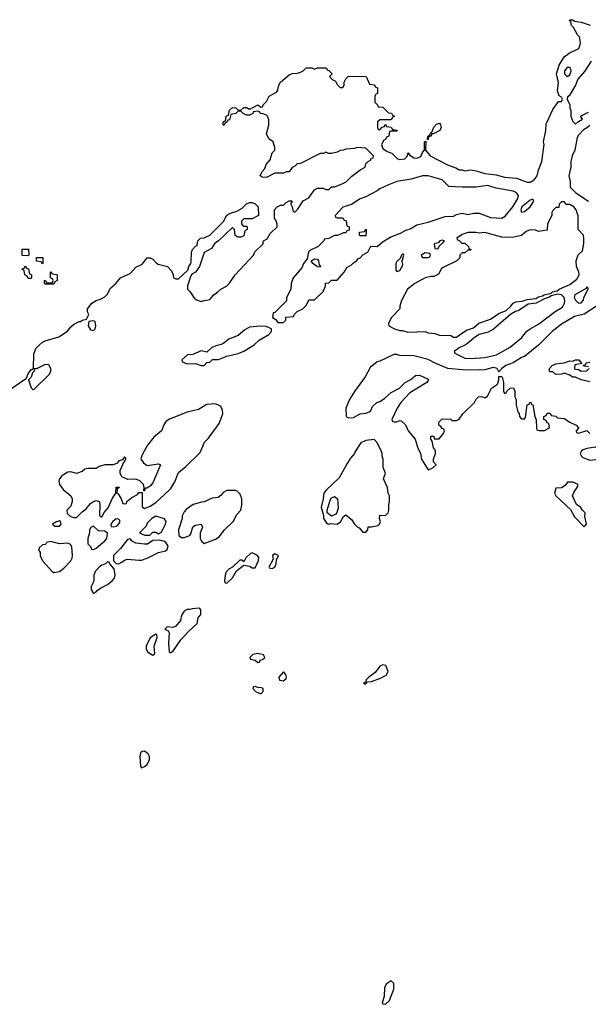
# Model space of a CAD drawing. Header units: inches. Extents: x 1861287 to 2052918, y 204622 to 437896.
# Tile 18 of 215: x 1972730 to 1976740, y 204622 to 211572. Entities that reach past the tile are written whole.
import ezdxf

# ---------------------------------------------------------------- set-up
doc = ezdxf.new("R2010")
doc.units = ezdxf.units.IN
doc.header["$MEASUREMENT"] = 0
doc.layers.add('B9270', color=7, linetype='Continuous')
doc.layers.add('B9271', color=7, linetype='Continuous')

msp = doc.modelspace()

# ---------------------------------------------------------------- linework, layer by layer
at = {"layer": 'B9270', "color": 5, "elevation": 60}
for points in [[(1972675.3, 208970), (1972779, 209041), (1972790, 209072), (1972810, 209102), (1972818, 209102), (1972828.4, 209111.6), (1972829.2, 209210.8), (1972844, 209250), (1972870, 209278), (1972890, 209296), (1972910, 209306), (1973005.6, 209334.4), (1973066, 209374), (1973090, 209404.7), (1973110, 209421), (1973150, 209442), (1973158, 209442), (1973170, 209452), (1973202, 209458), (1973218, 209490), (1973208, 209510), (1973209, 209530), (1973239, 209570), (1973268.7, 209590), (1973300.2, 209599.8), (1973330, 209616), (1973346.6, 209633.4), (1973370, 209678), (1973409.1, 209710.9), (1973442, 209750), (1973510, 209781), (1973550, 209826), (1973592.7, 209847.3), (1973630, 209891.3), (1973650, 209892), (1973670, 209882), (1973693.7, 209853.7), (1973707.1, 209847.1), (1973772, 209830), (1973799.8, 209799.8), (1973812, 209770), (1973814, 209750), (1973830, 209742), (1973850, 209742), (1973916.4, 209803.6), (1973922, 209830), (1973938, 209850), (1973940.4, 209859.6), (1973942, 209930), (1973949, 209951), (1973970, 209974), (1973982, 209978), (1973984.7, 210000)], [(1974114.8, 210000), (1974105.4, 209994.6), (1974083.6, 209956.4), (1974031.3, 209928.7), (1973998, 209830), (1973970.7, 209789.3), (1973944.7, 209775.3), (1973936.9, 209763.1), (1973914, 209694), (1973914, 209670), (1973930, 209654), (1973958, 209610), (1973970, 209598), (1974010, 209582), (1974029.1, 209590.9), (1974050, 209591.3), (1974070, 209598), (1974098, 209630), (1974128, 209650), (1974148, 209670), (1974188.9, 209691.2), (1974210, 209712), (1974249, 209770), (1974378, 209910), (1974387.3, 209932.7), (1974446, 209990), (1974447.3, 210000)], [(1974864, 210000), (1974834, 209970), (1974776.9, 209943.1), (1974766.4, 209933.6), (1974756.9, 209883.1), (1974732, 209850), (1974719.8, 209820.2), (1974658, 209750), (1974644.7, 209710), (1974642, 209670), (1974612, 209610), (1974611.6, 209588.4), (1974530, 209506), (1974518, 209502), (1974514, 209470), (1974536.9, 209456.9), (1974550, 209434), (1974590, 209434), (1974606, 209450), (1974607.3, 209472.7), (1974662, 209478), (1974667.3, 209492.7), (1974687.3, 209512.7), (1974726, 209530), (1974750, 209554), (1974770, 209594), (1974810, 209594), (1974870, 209654), (1974886, 209690), (1974887.3, 209712.7), (1974910, 209714), (1974930, 209734), (1974970, 209734), (1975018, 209790), (1975036.4, 209823.6), (1975070, 209842), (1975083.1, 209856.9), (1975108.4, 209871.6), (1975115.3, 209884.7), (1975130, 209892), (1975150, 209912), (1975186, 209930), (1975207.3, 209972.7), (1975250, 209972), (1975284.2, 210000)], [(1975844, 210000), (1975850, 209994), (1975870, 209994), (1975894, 209970), (1975898, 209958), (1975914, 209950), (1975910, 209946), (1975890, 209946), (1975870, 209926), (1975850, 209926), (1975834, 209910), (1975834, 209890), (1975814, 209870), (1975716.9, 209823.1), (1975705.4, 209814.6), (1975683.6, 209776.4), (1975674, 209770), (1975650, 209759), (1975630, 209759), (1975590, 209749.3), (1975516, 209710), (1975464.7, 209670), (1975422, 209590), (1975412, 209550), (1975412, 209530), (1975352, 209470), (1975332, 209430), (1975334, 209410), (1975374, 209390), (1975410, 209378), (1975430, 209378), (1975467.1, 209367.1), (1975590, 209372), (1975610, 209362), (1975658, 209358), (1975690, 209344.7), (1975770, 209342), (1975790, 209332), (1975810, 209332), (1975830, 209344.7), (1975880.2, 209379.8), (1975930, 209398), (1975969, 209431), (1976050, 209458.8), (1976110, 209497.3), (1976160.2, 209519.8), (1976192.5, 209547.5), (1976210, 209570.8), (1976230, 209581), (1976274.6, 209585.4), (1976310, 209598), (1976370, 209604.7), (1976390, 209616), (1976418, 209622), (1976429.5, 209630.5), (1976479, 209641), (1976488, 209650), (1976521.2, 209658.8), (1976535.3, 209670), (1976610, 209702), (1976659.1, 209740.9), (1976675.1, 209770), (1976672.7, 209790), (1976656, 209830), (1976654, 209870), (1976668.4, 209911.6), (1976699, 209941), (1976708.4, 209991.6), (1976708.4, 210000)], [(1975684, 210000), (1975682, 209998), (1975654, 209990), (1975658, 209958), (1975670, 209954), (1975682, 209958), (1975687.3, 209972.7), (1975715.6, 210000)], [(1976804.7, 209555.3), (1976710, 209493.2), (1976643.5, 209476.5), (1976550, 209422.7), (1976486, 209370), (1976390, 209275.3), (1976290, 209195.3), (1976270, 209188.7), (1976210.5, 209149.5), (1976158, 209130), (1976131.3, 209110), (1976110, 209086), (1976098, 209110), (1976070, 209117.2), (1976010, 209101.2), (1975970, 209098), (1975850, 209099.5), (1975749.4, 209109.4), (1975664.5, 209144.5), (1975610, 209173.2), (1975510, 209199), (1975410, 209202), (1975390, 209209), (1975368.4, 209208.4), (1975270, 209161.2), (1975250, 209156), (1975202.5, 209117.5), (1975166.8, 209050), (1975090, 208948.7), (1975054.8, 208890), (1975031, 208830), (1975032, 208772), (1975050, 208762), (1975084.7, 208764.7), (1975130, 208791), (1975170, 208794.8), (1975194.8, 208805.2), (1975205.6, 208814.4), (1975219, 208841), (1975248, 208870), (1975270, 208878), (1975302, 208898), (1975350, 208941), (1975409.3, 208970.7), (1975448, 209010), (1975488.9, 209031.2), (1975520.4, 209059.6), (1975550, 209062), (1975610, 209034), (1975614, 209030), (1975602, 209010), (1975482, 208938), (1975418, 208870), (1975391.3, 208830), (1975354, 208750), (1975358, 208738), (1975370, 208734), (1975390, 208734), (1975410, 208742), (1975419.6, 208739.6), (1975450, 208712), (1975470.8, 208670), (1975518.8, 208610), (1975534.4, 208554.4), (1975556, 208510), (1975564.7, 208470), (1975610, 208394), (1975630, 208402), (1975646, 208410), (1975666, 208430), (1975648, 208450), (1975648, 208470), (1975662, 208510), (1975662, 208530), (1975648.7, 208550), (1975638, 208598), (1975628.7, 208610), (1975628.4, 208631.6), (1975650, 208632), (1975654, 208614), (1975687.3, 208612.7), (1975718, 208650), (1975726, 208670), (1975722, 208682), (1975710, 208686), (1975700.4, 208700.4), (1975686, 208710), (1975686, 208730), (1975710, 208754), (1975768, 208752), (1975782, 208742), (1975810, 208742), (1975828.4, 208751.6), (1975855.3, 208790), (1975938, 208870), (1975950, 208894), (1975966, 208910), (1975990, 208912), (1976010, 208902), (1976030, 208914), (1976058, 208970), (1976100.4, 208999.6), (1976109, 209030), (1976110, 209054), (1976130, 209054), (1976132, 209048), (1976142, 209010), (1976142, 208950), (1976150, 208934), (1976162, 208938), (1976166, 208950), (1976190, 208972), (1976212.7, 208972.7), (1976222, 208950), (1976222, 208910), (1976232, 208890), (1976232, 208850), (1976243.6, 208803.6), (1976252, 208790), (1976254, 208770), (1976270, 208754), (1976290, 208754), (1976296.4, 208763.6), (1976310, 208854), (1976322, 208858), (1976328, 208872), (1976334, 208870), (1976338, 208858), (1976350, 208854), (1976362, 208770), (1976372.7, 208747.3), (1976374, 208690), (1976378, 208678), (1976392.7, 208672.7), (1976430, 208672), (1976466, 208690), (1976462, 208722), (1976450, 208726), (1976442, 208742), (1976426, 208750), (1976426, 208770), (1976442, 208778), (1976450, 208794), (1976470, 208794), (1976478, 208778), (1976510, 208774), (1976522, 208762), (1976570, 208758), (1976610, 208731), (1976654, 208710), (1976671.6, 208691.6), (1976672, 208688), (1976654, 208670), (1976658, 208658), (1976670, 208654), (1976730, 208671.3), (1976751.1, 208651.2)], [(1976750, 209015.3), (1976689.4, 209029.4), (1976650, 209048.7), (1976629.2, 209049.2), (1976610, 209062), (1976570, 209078), (1976551.1, 209068.8), (1976510, 209068), (1976490, 209086), (1976470, 209086), (1976466, 209090), (1976466, 209110), (1976486, 209130), (1976510, 209142), (1976569.2, 209150.8), (1976610, 209164.7), (1976630, 209162), (1976650, 209171), (1976674, 209170), (1976694, 209146), (1976644.7, 209135.3), (1976642, 209110), (1976645.4, 209105.4), (1976670, 209102), (1976690, 209092), (1976730, 209094), (1976746, 209110)], [(1976742, 209122), (1976710, 209126), (1976706, 209130), (1976706, 209134), (1976722, 209138), (1976726, 209150), (1976750, 209154)]]:
    msp.add_lwpolyline(points, dxfattribs=at)
for points in [[(1972790, 209906), (1972747.3, 209907.3), (1972747.3, 209952.7), (1972792.7, 209952.7), (1972794, 209910)], [(1972890, 209846), (1972882, 209862), (1972847.3, 209867.3), (1972847.3, 209892.7), (1972892.7, 209892.7), (1972894, 209850)], [(1975430, 209918), (1975422, 209910), (1975414, 209886), (1975390, 209866), (1975382, 209850), (1975383.6, 209803.6), (1975390, 209794), (1975410, 209802), (1975430, 209834), (1975432.5, 209847.5), (1975426, 209874), (1975430, 209874), (1975438, 209910), (1975436.4, 209916.4)], [(1975590, 209926), (1975562, 209910), (1975570, 209894), (1975610, 209894), (1975622, 209898), (1975626, 209910), (1975622, 209922)], [(1972790, 209746), (1972782, 209762), (1972766, 209770), (1972762, 209802), (1972746, 209810), (1972762, 209818), (1972770, 209834), (1972778, 209818), (1972792.7, 209812.7), (1972798, 209778), (1972814, 209770), (1972814, 209750), (1972810, 209746)], [(1974850, 209826), (1974830, 209828.7), (1974798, 209850), (1974786, 209870), (1974810, 209884.7), (1974830, 209882), (1974838, 209870), (1974842, 209842), (1974852, 209830)], [(1972910, 209706), (1972906, 209710), (1972906, 209730), (1972910, 209734), (1972918, 209718), (1972930, 209714), (1972962, 209718), (1972966, 209730), (1972962, 209742), (1972946, 209750), (1972946, 209790), (1972950, 209794), (1972958, 209778), (1972990, 209774), (1972994, 209770), (1972994, 209730), (1972978, 209722), (1972970, 209706)], [(1976730, 209686), (1976725.4, 209674.6), (1976646, 209630), (1976641, 209610), (1976650, 209592), (1976670, 209572), (1976690, 209574), (1976707.3, 209592.7), (1976708, 209610), (1976738, 209670), (1976738, 209678)], [(1976524.7, 209635.3), (1976478, 209622), (1976462, 209610), (1976435.3, 209604.7), (1976372, 209570), (1976315.3, 209564.7), (1976250, 209519), (1976227.1, 209512.9), (1976192, 209490), (1976071.6, 209388.4), (1976034.4, 209365.6), (1975970, 209349.2), (1975945.5, 209334.5), (1975879.8, 209280.2), (1975830, 209255.3), (1975794, 209230), (1975798, 209218), (1975870, 209184), (1975910, 209180.7), (1976010, 209187.3), (1976092.9, 209207.1), (1976190, 209261), (1976271.5, 209328.6), (1976307.7, 209372.3), (1976329.6, 209390.4), (1976390, 209424), (1976507.3, 209512.7), (1976558, 209542), (1976572.7, 209570), (1976575.1, 209590), (1976569.2, 209610), (1976550, 209629.2)], [(1973250, 209446), (1973218, 209442), (1973212, 209410), (1973230, 209382), (1973250, 209378), (1973262, 209390), (1973268, 209410), (1973262, 209442)], [(1974430, 209408.7), (1974350, 209402), (1974316.9, 209383.1), (1974270, 209344), (1974204, 209316), (1974170.6, 209289.4), (1974150, 209279), (1974114, 209270), (1974083.6, 209256.4), (1974050, 209226), (1974010, 209235.3), (1973950, 209208), (1973912.7, 209207.3), (1973874, 209170), (1973878, 209158), (1973910, 209142), (1973970, 209144.7), (1974010, 209132), (1974030, 209132), (1974050, 209152), (1974070, 209154), (1974090, 209174), (1974132.7, 209172.7), (1974190, 209196), (1974270, 209216), (1974310, 209231.3), (1974384, 209276), (1974418, 209310), (1974486, 209350), (1974506, 209370), (1974506, 209390), (1974467.3, 209407.3)], [(1972910, 209139), (1972848, 209108), (1972832, 209108), (1972832, 209092), (1972821, 209079), (1972810.7, 209049.3), (1972792, 209030), (1972810, 208974), (1972822, 208962), (1972830, 208962), (1972939, 209070), (1972949, 209090), (1972949, 209110), (1972936, 209136)], [(1974110, 208861.2), (1974050, 208856), (1973990, 208821.2), (1973910, 208802.7), (1973787.5, 208752.5), (1973762.5, 208737.5), (1973747.1, 208712.9), (1973730.8, 208670), (1973675.2, 208624.8), (1973630.5, 208569.5), (1973595.3, 208504.7), (1973585.4, 208474.6), (1973586.4, 208466.4), (1973603.5, 208443.5), (1973630, 208426), (1973710, 208438), (1973722, 208430), (1973670, 208302), (1973650, 208279), (1973626, 208266), (1973614, 208266), (1973610, 208246), (1973606, 208246), (1973608, 208270), (1973602, 208290), (1973578, 208318), (1973550, 208328), (1973492.7, 208327.3), (1973450, 208346), (1973438, 208370), (1973438, 208390), (1973466, 208454), (1973470, 208454), (1973478, 208470), (1973478, 208478), (1973470, 208486), (1973454, 208466), (1973430, 208458), (1973418, 208442), (1973391.1, 208428.8), (1973330, 208429.3), (1973290, 208417.2), (1973270, 208405.2), (1973210, 208404), (1973190, 208399), (1973170, 208384), (1973130.7, 208369.3), (1973090, 208381.2), (1973070, 208379), (1973027.1, 208352.9), (1973011.3, 208330), (1973006.4, 208313.6), (1973011, 208290), (1973036.3, 208256.3), (1973090.6, 208210.6), (1973098.8, 208190), (1973098.8, 208170), (1973090, 208138), (1973062, 208110), (1973065.4, 208085.4), (1973086.8, 208066.8), (1973110, 208058.8), (1973130, 208058.8), (1973170, 208098.8), (1973199.5, 208120.5), (1973230, 208158), (1973250, 208172), (1973270, 208178), (1973291.3, 208170), (1973296, 208150), (1973292, 208072), (1973302, 208062), (1973310, 208062), (1973326.3, 208093.7), (1973352.9, 208127.1), (1973384.2, 208195.8), (1973408.7, 208230), (1973410, 208272), (1973431.6, 208271.6), (1973430, 208266), (1973418, 208262), (1973414, 208230), (1973424.7, 208224.7), (1973446, 208190), (1973458, 208158), (1973470, 208154), (1973482, 208158), (1973486, 208170), (1973520.2, 208199.8), (1973560.4, 208219.6), (1973570, 208234), (1973594, 208234), (1973592.7, 208132.7), (1973610, 208122), (1973650, 208138), (1973690, 208164.7), (1973784, 208250), (1973797, 208263), (1973825.2, 208310), (1973850, 208376), (1973900.9, 208419.1), (1974002, 208518), (1974034, 208590), (1974062, 208618), (1974137.5, 208722.5), (1974162.7, 208790), (1974159.3, 208819.3), (1974145.2, 208845.2)], [(1975229, 208609), (1975170, 208601.2), (1975134.8, 208585.2), (1975094.8, 208525.2), (1975090.8, 208510), (1975063, 208477), (1975039.8, 208440.2), (1974982.5, 208337.5), (1974891, 208250), (1974876, 208230), (1974871, 208189), (1974856, 208130), (1974872, 208072), (1974872, 208050), (1974896.9, 208016.9), (1974910, 208011.3), (1974925.2, 208014.8), (1974970, 208011.3), (1974993.2, 208026.8), (1975014.6, 208065.4), (1975030, 208078), (1975070, 208044.7), (1975091.3, 208010), (1975110, 207991.3), (1975124.7, 207984.7), (1975150, 207954), (1975170, 207954), (1975186, 207970), (1975187.3, 207992.7), (1975210, 207992), (1975259, 208001), (1975268, 208010), (1975275.3, 208030), (1975268.4, 208051.6), (1975270, 208074), (1975310, 208072), (1975328, 208090), (1975334, 208110), (1975334, 208150), (1975339, 208170), (1975337.2, 208210), (1975329, 208230), (1975324, 208270), (1975295.3, 208330), (1975308.7, 208370), (1975293.2, 208410), (1975293.2, 208470), (1975286, 208490), (1975285.2, 208510), (1975276.5, 208536.5), (1975249.3, 208589.3)], [(1976790, 208554), (1976730, 208546), (1976704, 208536), (1976691, 208529), (1976682, 208510), (1976691, 208490), (1976701.1, 208481.1), (1976750, 208462), (1976793.6, 208466.4), (1976830, 208482), (1976870, 208462.8), (1976910, 208466.8), (1976928.7, 208490), (1976913.6, 208513.6), (1976890, 208519), (1976870, 208515.3), (1976838, 208518), (1976818, 208538)], [(1976630, 208308.7), (1976592.7, 208307.3), (1976576.9, 208283.1), (1976551.6, 208268.4), (1976510, 208266), (1976501, 208230), (1976511.3, 208210), (1976614.8, 208114.8), (1976643.4, 208063.4), (1976710, 207992), (1976728, 208010), (1976714.6, 208065.4), (1976718, 208090), (1976698, 208110), (1976688.4, 208128.4), (1976658, 208150), (1976628, 208210), (1976640.2, 208239.8), (1976662, 208270), (1976668, 208290)], [(1974250, 208249.2), (1974190, 208249), (1974164.9, 208235.1), (1974150, 208215.3), (1974130, 208199), (1974086.4, 208193.6), (1974031.6, 208168.4), (1974012.7, 208167.3), (1973954, 208150), (1973904.5, 208115.5), (1973890, 208098), (1973876, 208070), (1973874.8, 208050), (1973851, 207970), (1973852, 207930), (1973870, 207918), (1973890, 207918), (1973928.7, 207931.3), (1973936.4, 207943.6), (1973950, 207992), (1973970, 208004.7), (1974010, 208012), (1974018, 207990), (1974002, 207950), (1974002, 207910), (1974011.6, 207891.6), (1974030, 207874), (1974050, 207882), (1974110, 207904.7), (1974137.5, 207922.5), (1974175.3, 207970), (1974235.3, 208030), (1974260.2, 208079.8), (1974288.7, 208110), (1974295.5, 208144.5), (1974296, 208190), (1974283.7, 208223.7), (1974263.2, 208243.2)], [(1974930, 208068.7), (1974898, 208090), (1974899, 208110), (1974918.6, 208181.4), (1974930, 208196), (1974950, 208206), (1974970.6, 208190), (1974974.8, 208125.2), (1974967.1, 208092.9), (1974959.1, 208080.9)], [(1973010, 208035.3), (1972990, 208028.7), (1972962, 208010), (1972978, 207998), (1973010, 207998), (1973022, 208010), (1973018, 208030)], [(1973410, 208048), (1973386, 208030), (1973372, 208010), (1973374, 207994), (1973390, 207992), (1973410, 207998), (1973419, 208001), (1973436.4, 208023.6), (1973436.4, 208036.4), (1973427.3, 208047.3)], [(1973690, 208068), (1973662, 208050), (1973630, 208018), (1973622, 207998), (1973574, 207950), (1973612.7, 207932.7), (1973647.3, 207932.7), (1973670, 207954), (1973690, 207954), (1973710, 207942), (1973730, 207954), (1973759, 208010), (1973762, 208030), (1973750, 208048)], [(1973250, 207998), (1973232, 207988), (1973222, 207970), (1973222, 207950), (1973211.3, 207910), (1973211.6, 207871.6), (1973232, 207850), (1973234, 207834), (1973250, 207832), (1973270, 207842), (1973328.7, 207890), (1973344, 207910), (1973348.7, 207948.7), (1973330, 207962), (1973285.2, 207965.2)], [(1972950, 207888), (1972918, 207882), (1972912.7, 207867.3), (1972890, 207866), (1972870, 207846), (1972862, 207830), (1972874, 207810), (1972874, 207790), (1972882, 207770), (1972892, 207750), (1972958, 207678), (1972970, 207671), (1973010, 207676), (1973040.2, 207699.8), (1973090, 207752), (1973099, 207770), (1973102, 207790), (1973098, 207850), (1973088.4, 207868.4), (1973070, 207878), (1973010, 207872.3)], [(1973510, 207908), (1973490, 207904), (1973440.7, 207839.3), (1973391.3, 207790), (1973392, 207752), (1973410, 207734), (1973430, 207732), (1973450, 207742), (1973470, 207758), (1973490, 207764.7), (1973570, 207756), (1973590, 207758), (1973630, 207771.3), (1973710, 207810.7), (1973758, 207822), (1973770, 207832), (1973776, 207856), (1973761.2, 207881.2), (1973750, 207889), (1973718, 207898), (1973670, 207895.3), (1973630.5, 207869.5), (1973610, 207869.3), (1973550, 207877.2), (1973522, 207890)], [(1974370, 207808.7), (1974356.9, 207803.1), (1974325.4, 207774.6), (1974310, 207746), (1974296.4, 207756.4), (1974283.6, 207756.4), (1974231.3, 207708.7), (1974205.4, 207694.6), (1974186.4, 207673.6), (1974178, 207650), (1974174, 207610), (1974178, 207598), (1974190, 207594), (1974230, 207632), (1974258, 207682), (1974310, 207722), (1974350, 207714.8), (1974370, 207702), (1974390, 207702), (1974413.6, 207753.6), (1974415.3, 207775.3), (1974408, 207790)], [(1973350, 207746), (1973334, 207730), (1973310, 207722), (1973290, 207708.7), (1973262, 207678), (1973251.6, 207648.4), (1973251.6, 207608.4), (1973234, 207570), (1973234, 207550), (1973250, 207522), (1973266, 207530), (1973276.4, 207543.6), (1973300.2, 207559.8), (1973350, 207586), (1973382, 207610), (1973399, 207630), (1973404, 207650), (1973396.4, 207696.4), (1973366, 207730), (1973362, 207742)], [(1974530, 207802), (1974512, 207790), (1974516.9, 207763.1), (1974487.7, 207707.7), (1974490, 207702), (1974510, 207698.8), (1974530, 207706.8), (1974539.3, 207730), (1974541.2, 207758.8), (1974555.3, 207790)], [(1973998, 207418), (1973945.4, 207414.6), (1973930, 207408), (1973910, 207408), (1973890, 207398), (1973871.3, 207368.7), (1973864.7, 207330), (1973831.3, 207290), (1973810, 207282), (1973770, 207286), (1973754, 207270), (1973778, 207258), (1973784.7, 207244.7), (1973779.1, 207170), (1973784.7, 207110), (1973790, 207102), (1973810, 207112), (1973866.3, 207193.7), (1973923.5, 207256.5), (1973982, 207310), (1973988, 207350), (1974007.3, 207372.7), (1974007.3, 207407.3)], [(1973690, 207235.3), (1973650, 207208), (1973622.8, 207150), (1973621, 207130), (1973631.3, 207110), (1973670, 207086.8), (1973678, 207090), (1973682, 207098), (1973679.3, 207150), (1973699, 207210), (1973698, 207230)], [(1974410, 207097.2), (1974374, 207090), (1974354, 207070), (1974358, 207058), (1974390, 207052), (1974410, 207034), (1974422, 207038), (1974426, 207050), (1974443.1, 207056.9), (1974458, 207070), (1974448.4, 207088.4)], [(1975290, 207019), (1975270, 207008.7), (1975236.8, 206963.2), (1975191.3, 206930), (1975172, 206910), (1975174, 206906), (1975170, 206906), (1975166, 206894), (1975154, 206890), (1975163.6, 206883.6), (1975170, 206884.7), (1975182, 206898), (1975210, 206901), (1975275.3, 206924.7), (1975314.6, 206945.4), (1975328, 206970), (1975313.2, 207013.2)], [(1974590, 206968), (1974558, 206930), (1974562, 206910), (1974590, 206906), (1974610, 206922), (1974612.7, 206930), (1974608, 206950)], [(1974390, 206866), (1974378, 206862), (1974374, 206850), (1974394, 206830), (1974430, 206814), (1974446, 206830), (1974446, 206850), (1974436.4, 206856.4), (1974410, 206858)], [(1973610, 206409.3), (1973594, 206406), (1973583, 206397), (1973576.3, 206370), (1973582.8, 206302.8), (1973590, 206292), (1973610, 206301), (1973630, 206314.8), (1973645.1, 206350), (1973644.5, 206370), (1973636, 206390)], [(1975350, 204788), (1975315.3, 204764.7), (1975302, 204738), (1975299.8, 204680.2), (1975286, 204630), (1975290, 204624.7), (1975310, 204622), (1975338, 204650), (1975369.2, 204730), (1975368.7, 204768.7)]]:
    msp.add_lwpolyline(points, close=True, dxfattribs=at)
at = {"layer": 'B9271', "color": 5, "elevation": 60}
for points in [[(1974447.3, 210000), (1974448.9, 210011.2), (1974474.6, 210025.4), (1974496.4, 210063.6), (1974546, 210110), (1974546, 210130), (1974536.4, 210156.4), (1974526, 210170), (1974528, 210230), (1974546, 210250), (1974570, 210262), (1974590, 210262), (1974610, 210282), (1974630, 210294), (1974650, 210294), (1974651.6, 210288.4), (1974642, 210278), (1974642, 210270), (1974651.6, 210251.6), (1974658, 210218), (1974670, 210214), (1974690, 210232), (1974730, 210294), (1974770, 210314), (1974810, 210372), (1974830, 210382), (1974870, 210382), (1974890, 210374), (1974910, 210374), (1974928.4, 210391.6), (1974952.7, 210392.7), (1975010, 210414.8), (1975031.9, 210428.1), (1975072.1, 210467.9), (1975130, 210511.3), (1975166, 210530), (1975170, 210554), (1975190, 210574), (1975202, 210578), (1975210, 210594), (1975222, 210598), (1975226, 210610), (1975170, 210666), (1975110, 210668.7), (1975090, 210662), (1975030, 210658), (1975014, 210650), (1974990, 210648.7), (1974970, 210638), (1974930, 210628), (1974908.4, 210628.4), (1974890, 210638), (1974871.6, 210628.4), (1974850, 210628), (1974710, 210558), (1974686, 210554), (1974670, 210538), (1974651.6, 210528.4), (1974630, 210498), (1974610, 210498), (1974590, 210488), (1974530, 210488), (1974470, 210458), (1974440.4, 210460.4), (1974426, 210470), (1974440.2, 210499.8), (1974458, 210522), (1974468.7, 210550), (1974496.4, 210583.6), (1974510, 210632), (1974528.4, 210651.6), (1974528.7, 210670), (1974518, 210710), (1974488, 210730), (1974470, 210766), (1974488, 210828), (1974487.3, 210867.3), (1974478, 210890), (1974470, 210898), (1974447.3, 210907.3), (1974426, 210910), (1974422, 210922), (1974410, 210926), (1974378, 210922), (1974374, 210910), (1974350, 210898), (1974330, 210898), (1974306, 210910), (1974290, 210926), (1974270, 210926), (1974254, 210910), (1974218, 210902), (1974210, 210866), (1974198, 210862), (1974194, 210850), (1974178, 210842), (1974170, 210826), (1974166, 210830), (1974166, 210850), (1974182, 210858), (1974186, 210890), (1974202, 210898), (1974210, 210934), (1974230, 210952), (1974254, 210950), (1974270, 210934), (1974290, 210934), (1974310, 210951.3), (1974331.1, 210951.2), (1974343.6, 210943.6), (1974358, 210942), (1974410, 210972), (1974430, 210954), (1974442, 210958), (1974446, 210970), (1974470, 210994), (1974490, 211032), (1974540.4, 211059.6), (1974550, 211074), (1974558, 211110), (1974570, 211132), (1974630, 211182), (1974652.7, 211192.7), (1974690, 211194), (1974710, 211202), (1974730, 211212), (1974750, 211231.3), (1974790, 211232), (1974810, 211222), (1974830, 211232), (1974887.3, 211232.7), (1974894, 211230), (1974898, 211218), (1974910, 211214), (1974931.6, 211191.6), (1974931.6, 211188.4), (1974914, 211170), (1974934, 211150), (1974956.9, 211136.9), (1974970, 211114), (1974990, 211094), (1975010, 211094), (1975018, 211110), (1975018, 211130), (1975030, 211154), (1975050, 211174), (1975174, 211170), (1975198, 211118), (1975231.6, 211111.6), (1975238, 211098), (1975254, 211090), (1975254, 211050), (1975238, 211042), (1975234, 211030), (1975234, 210990), (1975254, 210970), (1975258, 210958), (1975290, 210954), (1975330, 210914), (1975352.7, 210912.7), (1975358, 210898), (1975374, 210890), (1975358, 210882), (1975350, 210866), (1975270, 210866), (1975254, 210850), (1975254, 210810), (1975258, 210798), (1975270, 210794), (1975287.3, 210812.7), (1975302, 210818), (1975310, 210834), (1975318, 210818), (1975350, 210814), (1975358, 210798), (1975391.6, 210791.6), (1975390, 210786), (1975350, 210786), (1975338, 210782), (1975334, 210750), (1975318, 210742), (1975310, 210726), (1975298, 210722), (1975282, 210690), (1975290, 210662), (1975322, 210642), (1975354, 210630), (1975394, 210590), (1975410, 210586), (1975446, 210590), (1975466, 210610), (1975470, 210631.3), (1975478, 210618), (1975510, 210598), (1975530, 210594.8), (1975550, 210601), (1975562, 210610), (1975570, 210634), (1975586, 210650), (1975586, 210710), (1975594, 210714), (1975592, 210650), (1975624.7, 210610), (1975747.1, 210547.1), (1975806.4, 210526.4), (1975830, 210511.3), (1975850, 210511.3), (1975870, 210504.7), (1975910, 210511.3), (1975950, 210504.7), (1976010, 210486), (1976090, 210478), (1976150, 210461), (1976234.4, 210454.4), (1976310, 210424.7), (1976330, 210426), (1976357.5, 210442.5), (1976379, 210470), (1976389.5, 210510.5), (1976413.2, 210570), (1976429.2, 210690), (1976425.2, 210710), (1976441.2, 210790), (1976443.7, 210836.3), (1976449.3, 210850.7), (1976490, 210938), (1976530, 210994), (1976550, 210994), (1976558, 211010), (1976550, 211026), (1976535.3, 211035.3), (1976524, 211070), (1976528.9, 211128.8), (1976515.3, 211190), (1976535.3, 211250), (1976569.4, 211310.6), (1976604.1, 211335.9), (1976672.5, 211367.5), (1976683.2, 211396.8), (1976686, 211410), (1976677.2, 211450), (1976664.5, 211464.5), (1976636, 211516), (1976622, 211530), (1976618, 211558), (1976608.4, 211571.6), (1976630, 211572), (1976642, 211562), (1976690, 211554), (1976753.4, 211533.4)], [(1976759.8, 211280.2), (1976713, 211207), (1976667.3, 211152.7), (1976650.6, 211109.4), (1976604.7, 211035.3), (1976592.7, 211027.3), (1976592, 211010), (1976611, 210970), (1976611, 210950), (1976618, 210930), (1976618, 210890), (1976630, 210854), (1976650, 210834), (1976670, 210854), (1976698, 210870), (1976686, 210890), (1976690, 210894), (1976740.4, 210919.6)], [(1976750, 210826), (1976734, 210810), (1976705.4, 210794.6), (1976670, 210758), (1976660.7, 210739.3), (1976646, 210650), (1976626, 210610), (1976616, 210570), (1976616, 210530), (1976602.8, 210470), (1976612, 210430), (1976612, 210390), (1976652, 210350), (1976742, 210290)], [(1975284.2, 210000), (1975292.9, 210007.1), (1975342, 210038), (1975415.5, 210064.5), (1975453.6, 210086.4), (1975484.7, 210095.3), (1975530, 210124.7), (1975610, 210142.8), (1975730, 210182.8), (1975790, 210186), (1975810, 210196), (1975850, 210206), (1975890, 210198), (1975930, 210206), (1975970, 210206), (1976050, 210176), (1976130, 210171), (1976154.8, 210185.2), (1976209, 210250), (1976244, 210310), (1976248.7, 210330), (1976232.5, 210352.5), (1976210, 210362), (1976090, 210382), (1976030, 210402), (1975949.1, 210389.1), (1975850.9, 210389.1), (1975755.3, 210395.3), (1975710, 210442), (1975610, 210469.2), (1975570.9, 210469.1), (1975490, 210445.2), (1975390.7, 210429.3), (1975330, 210406), (1975270, 210379), (1975250, 210364), (1975170, 210322), (1975130, 210308), (1975070, 210268), (1975010, 210248), (1974954, 210190), (1974958, 210178), (1974970, 210174), (1975010, 210174), (1975018, 210158), (1975032.7, 210152.7), (1975038, 210118), (1975054, 210110), (1975052.7, 210087.3), (1975038, 210082), (1975030, 210068), (1975012.7, 210067.3), (1974971.6, 210048.4), (1974950, 210048), (1974910, 210028), (1974878, 210022), (1974874, 210010), (1974864, 210000)], [(1973984.7, 210000), (1973986, 210010), (1974006, 210030), (1974030, 210032), (1974070, 210052), (1974169.1, 210150.9), (1974189.4, 210190.6), (1974210, 210204.7), (1974260.2, 210219.8), (1974299.3, 210240.7), (1974330, 210272), (1974350, 210282), (1974370, 210282), (1974391.6, 210271.6), (1974411.6, 210251.6), (1974414, 210190), (1974370, 210166), (1974310, 210166), (1974294, 210150), (1974294, 210130), (1974302, 210122), (1974310, 210114), (1974330, 210114), (1974334, 210110), (1974334, 210090), (1974318, 210082), (1974310, 210046), (1974290, 210038), (1974270, 210038), (1974250, 210048), (1974246, 210090), (1974230, 210106), (1974132, 210010), (1974114.8, 210000)], [(1976708.4, 210000), (1976708.4, 210028.4), (1976706, 210050), (1976668, 210090), (1976668.4, 210188.4), (1976655.3, 210230), (1976638, 210250), (1976610, 210268), (1976587.3, 210267.3), (1976570, 210286), (1976550, 210286), (1976534, 210270), (1976532.7, 210247.3), (1976510, 210246), (1976490, 210226), (1976482, 210210), (1976482, 210190), (1976452, 210130), (1976450, 210086), (1976390, 210078), (1976367.3, 210087.3), (1976330, 210088), (1976302.8, 210077.2), (1976270, 210048), (1976205.4, 210034.6), (1976130, 210037.2), (1976010, 210069), (1975970, 210064), (1975950, 210068.7), (1975890, 210068.7), (1975850, 210055.3), (1975814, 210030), (1975818, 210018), (1975830, 210014), (1975844, 210000)], [(1975715.6, 210000), (1975726, 210010), (1975710, 210015.3), (1975694, 210010), (1975684, 210000)]]:
    msp.add_lwpolyline(points, dxfattribs=at)
for points in [[(1976610, 211234), (1976590, 211234), (1976571.3, 211210), (1976572, 211190), (1976590, 211172), (1976610, 211182), (1976619, 211210), (1976615.3, 211230)], [(1975606, 210726), (1975608, 210750), (1975622, 210758), (1975626, 210770), (1975638, 210782), (1975650, 210814), (1975670, 210834), (1975690, 210842), (1975698, 210830), (1975702, 210810), (1975692, 210790), (1975646, 210766), (1975634, 210766), (1975631.1, 210748.8), (1975614, 210746), (1975610, 210726)], [(1976350, 210306), (1976330, 210298), (1976271.3, 210250), (1976264.7, 210230), (1976270, 210214), (1976290, 210218), (1976330, 210252), (1976355.3, 210290)], [(1975130, 210046), (1975126, 210050), (1975127.3, 210072.7), (1975162, 210078), (1975170, 210094), (1975174, 210090), (1975174, 210070), (1975170, 210046)]]:
    msp.add_lwpolyline(points, close=True, dxfattribs=at)

doc.saveas('drawing.dxf')
